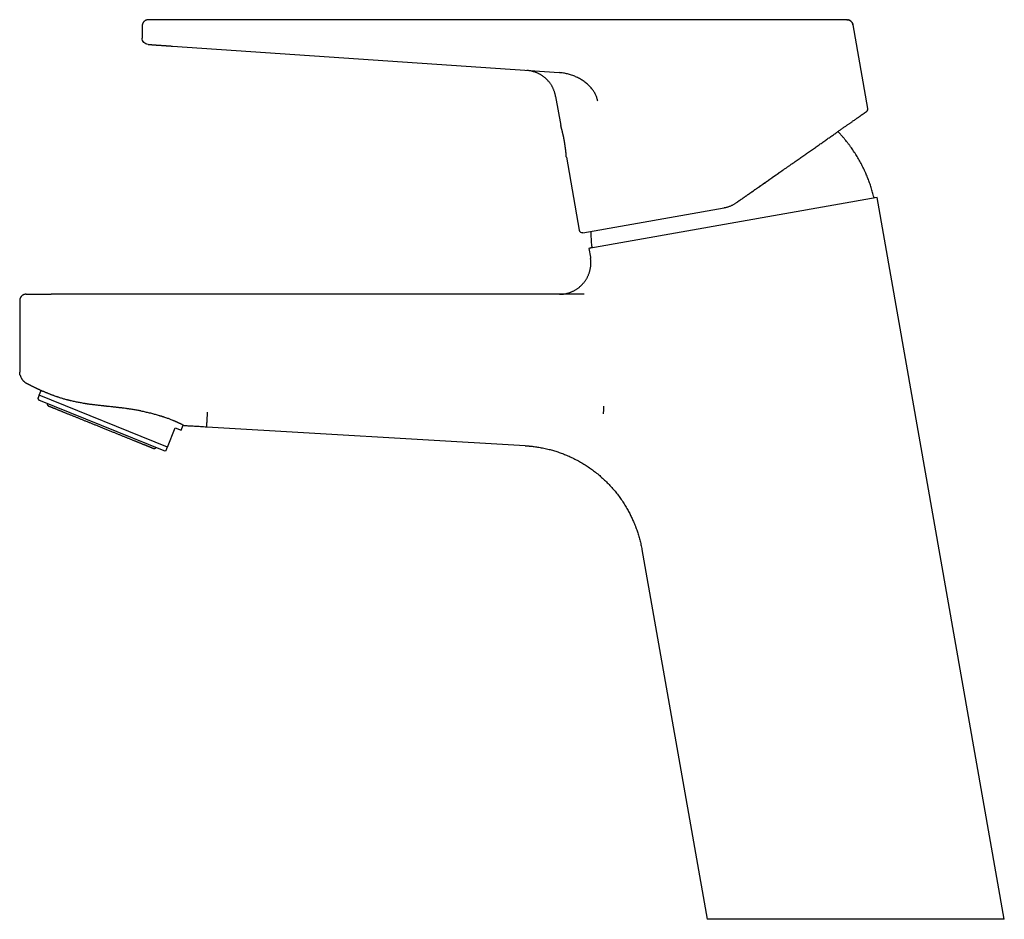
# Model space of a CAD drawing. Header units: millimetres. Extents: x 8 to 563, y 12 to 442.
# Tile 1 of 32: x 28 to 184, y 299 to 442. Entities that reach past the tile are written whole.
import ezdxf

# ---------------------------------------------------------------- set-up
doc = ezdxf.new("R2010")
doc.units = ezdxf.units.MM

msp = doc.modelspace()

# ---------------------------------------------------------------- linework, layer by layer
at = {"color": 7, "linetype": 'Continuous', "lineweight": 30}
for p, q in [((51.65, 441.76), (47.96, 441.76)), ((51.86, 441.76), (51.68, 441.76)), ((111.67, 441.76), (51.86, 441.76)), ((158.9, 441.76), (130.01, 441.76)), ((46.96, 440.76), (46.96, 438.83)), ((159.89, 440.94), (159.88, 440.94)), ((162.23, 427.67), (159.89, 440.94)), ((51.8, 437.57), (113.19, 433.36)), ((112.64, 429.59), (113.46, 424.94)), ((162.04, 427.19), (162.02, 427.17)), ((162.02, 427.17), (162.02, 427.17)), ((162.02, 427.17), (162.02, 427.17)), ((162.23, 427.67), (162.22, 427.67)), ((114.35, 419.92), (116.39, 408.35)), ((163.71, 413.51), (117.92, 405.44)), ((163.71, 413.51), (163.22, 413.47)), ((183.92, 298.91), (163.71, 413.51)), ((116.97, 407.94), (139.39, 411.9)), ((118.39, 405.57), (117.92, 405.44)), ((117.92, 405.44), (118.16, 404.03)), ((118.16, 404.03), (118.17, 404.03)), ((118.17, 403.98), (118.19, 403.84)), ((117.18, 398.16), (32.51, 398.16)), ((27.51, 397.16), (27.51, 385.82)), ((30.59, 382.13), (30.9, 382.9)), ((50.98, 373.89), (30.59, 382.13)), ((30.37, 381.6), (30.55, 381.37)), ((50.48, 373.32), (30.55, 381.37)), ((53.14, 376.56), (53.48, 377.4)), ((107.82, 374.12), (57.22, 377.07)), ((50.98, 373.89), (52.21, 376.93)), ((52.21, 376.93), (53.14, 376.56)), ((50.48, 373.32), (50.77, 373.36)), ((126.35, 357.62), (136.7, 298.91))]:
    msp.add_line(p, q, dxfattribs=at)
for centre, start, end in [((161.73, 427.58), 329.4854, 9.9914), ((116.88, 408.44), 190, 280)]:
    msp.add_arc(centre, 0.5, start, end, dxfattribs=at)
for points in [[(47.96, 441.76), (47.93, 441.76), (47.88, 441.76), (47.8, 441.75), (47.72, 441.74), (47.65, 441.71), (47.58, 441.69), (47.5, 441.65), (47.44, 441.62), (47.37, 441.57), (47.31, 441.52), (47.25, 441.47), (47.2, 441.41), (47.15, 441.35), (47.11, 441.29), (47.07, 441.22), (47.03, 441.15), (47.01, 441.07), (46.99, 441), (46.97, 440.92), (46.96, 440.84), (46.96, 440.79), (46.96, 440.76)], [(47.89, 437.83), (47.77, 437.86), (47.52, 437.9), (47.21, 438.13), (47, 438.45), (46.97, 438.71), (46.96, 438.83)], [(28.51, 398.16), (28.48, 398.16), (28.43, 398.16), (28.35, 398.15), (28.27, 398.14), (28.2, 398.12), (28.12, 398.09), (28.05, 398.06), (27.98, 398.02), (27.92, 397.97), (27.86, 397.92), (27.8, 397.87), (27.75, 397.81), (27.7, 397.75), (27.65, 397.69), (27.62, 397.62), (27.58, 397.55), (27.56, 397.47), (27.53, 397.4), (27.52, 397.32), (27.51, 397.24), (27.51, 397.19), (27.51, 397.16)]]:
    msp.add_open_spline(points, degree=3, dxfattribs=at)
for points, knots in [([(122.62, 441.76), (122.5, 441.76), (122.27, 441.76), (121.92, 441.76), (121.57, 441.76), (121.21, 441.76), (120.85, 441.76), (120.49, 441.76), (120.13, 441.76), (119.76, 441.76), (119.39, 441.76), (119.02, 441.76), (118.64, 441.76), (118.25, 441.76), (117.87, 441.76), (117.48, 441.76), (117.09, 441.76), (116.7, 441.76), (116.3, 441.76), (115.91, 441.76), (115.51, 441.76), (115.11, 441.76), (114.71, 441.76), (114.3, 441.76), (113.91, 441.76), (113.53, 441.76), (113.16, 441.76), (112.79, 441.76), (112.41, 441.76), (112.04, 441.76), (111.79, 441.76), (111.67, 441.76)], [0, 0, 0, 0, 0.035126, 0.070253, 0.105378, 0.140504, 0.175629, 0.210127, 0.244625, 0.279122, 0.313619, 0.34882, 0.384021, 0.419221, 0.454422, 0.489622, 0.524822, 0.560021, 0.59522, 0.63042, 0.665618, 0.700817, 0.736015, 0.771213, 0.806411, 0.838675, 0.87094, 0.903204, 0.935468, 0.967735, 1, 1, 1, 1]), ([(130.01, 441.76), (129.99, 441.76), (129.88, 441.76), (129.69, 441.76), (129.45, 441.76), (129.21, 441.76), (128.99, 441.76), (128.76, 441.76), (128.55, 441.76), (128.34, 441.76), (128.14, 441.76), (127.96, 441.76), (127.8, 441.76), (127.65, 441.76), (127.5, 441.76), (127.35, 441.76), (127.19, 441.76), (127.03, 441.76), (126.86, 441.76), (126.69, 441.76), (126.51, 441.76), (126.33, 441.76), (126.13, 441.76), (125.93, 441.76), (125.7, 441.76), (125.48, 441.76), (125.24, 441.76), (125.02, 441.76), (124.8, 441.76), (124.59, 441.76), (124.38, 441.76), (124.16, 441.76), (123.94, 441.76), (123.72, 441.76), (123.5, 441.76), (123.28, 441.76), (123.06, 441.76), (122.83, 441.76), (122.68, 441.76), (122.61, 441.76)], [0, 0, 0, 0, 0.00962, 0.041662, 0.072354, 0.102275, 0.131423, 0.1598, 0.187403, 0.214234, 0.240292, 0.265576, 0.2849, 0.303995, 0.323956, 0.344909, 0.365189, 0.386319, 0.4083, 0.431132, 0.454815, 0.479348, 0.504732, 0.533637, 0.563571, 0.594534, 0.626526, 0.659548, 0.687852, 0.716871, 0.746605, 0.777053, 0.808216, 0.840094, 0.870804, 0.90215, 0.934132, 0.966748, 1, 1, 1, 1]), ([(130.01, 441.76), (129.99, 441.76), (129.88, 441.76), (129.69, 441.76), (129.45, 441.76), (129.21, 441.76), (128.99, 441.76), (128.76, 441.76), (128.55, 441.76), (128.34, 441.76), (128.14, 441.76), (128.01, 441.76), (127.95, 441.76)], [0, 0, 0, 0, 0.036225, 0.156875, 0.272442, 0.385105, 0.494861, 0.601709, 0.705648, 0.806677, 0.904795, 1, 1, 1, 1]), ([(158.9, 441.76), (158.93, 441.76), (158.99, 441.76), (159.04, 441.75), (159.07, 441.75)], [0, 0, 0, 0, 0.526811, 1, 1, 1, 1]), ([(159.88, 440.94), (159.88, 440.96), (159.87, 441.01), (159.85, 441.08), (159.82, 441.14), (159.8, 441.2), (159.77, 441.26), (159.73, 441.32), (159.69, 441.37), (159.66, 441.41), (159.62, 441.46), (159.58, 441.5), (159.53, 441.54), (159.49, 441.57), (159.44, 441.61), (159.38, 441.64), (159.33, 441.67), (159.28, 441.69), (159.24, 441.7), (159.21, 441.71), (159.18, 441.72), (159.16, 441.73), (159.15, 441.73), (159.14, 441.73), (159.12, 441.74), (159.1, 441.74), (159.09, 441.74), (159.07, 441.75), (159.06, 441.75), (159.05, 441.75), (159.04, 441.75), (159.02, 441.75), (159.01, 441.76), (159.01, 441.76), (159, 441.76)], [0, 0, 0, 0, 0.048561, 0.094593, 0.138097, 0.179073, 0.217523, 0.262028, 0.302587, 0.339198, 0.371862, 0.409699, 0.446669, 0.484557, 0.523361, 0.56308, 0.603716, 0.633788, 0.660249, 0.682877, 0.701672, 0.712072, 0.720769, 0.728393, 0.740394, 0.754428, 0.771447, 0.79199, 0.816359, 0.844732, 0.877221, 0.913898, 0.954813, 1, 1, 1, 1]), ([(159.14, 441.73), (159.14, 441.73), (159.18, 441.72), (159.25, 441.7), (159.33, 441.67), (159.4, 441.63), (159.48, 441.58), (159.54, 441.53), (159.61, 441.47), (159.67, 441.41), (159.72, 441.34), (159.77, 441.26), (159.81, 441.19), (159.84, 441.11), (159.87, 441.02), (159.88, 440.96), (159.89, 440.94)], [0, 0, 0, 0, 0.02264, 0.098143, 0.173648, 0.247807, 0.321969, 0.396132, 0.470296, 0.54597, 0.621642, 0.697312, 0.77298, 0.84865, 0.924323, 1, 1, 1, 1]), ([(47.89, 437.83), (47.89, 437.83), (47.89, 437.83), (47.91, 437.83), (47.93, 437.83), (47.95, 437.83), (47.99, 437.83), (48.04, 437.82), (48.09, 437.82), (48.14, 437.82), (48.21, 437.81), (48.28, 437.81), (48.35, 437.8), (48.44, 437.8), (48.53, 437.79), (48.62, 437.78), (48.72, 437.78), (48.83, 437.77), (48.94, 437.76), (49.06, 437.75), (49.18, 437.74), (49.3, 437.74), (49.44, 437.73), (49.57, 437.72), (49.71, 437.71), (49.86, 437.7), (50.01, 437.69), (50.16, 437.68), (50.31, 437.67), (50.46, 437.66), (50.62, 437.65), (50.79, 437.63), (50.95, 437.62), (51.12, 437.61), (51.29, 437.6), (51.46, 437.59), (51.63, 437.58), (51.74, 437.57), (51.8, 437.57)], [0, 0, 0, 0, 0.0293722, 0.0587246, 0.0880592, 0.1173784, 0.1466846, 0.1759804, 0.2035949, 0.231204, 0.2588093, 0.286412, 0.3140132, 0.3416136, 0.3692135, 0.3968131, 0.4244124, 0.4520108, 0.4791154, 0.5062181, 0.5333184, 0.5604157, 0.5880019, 0.6155838, 0.6431611, 0.6707336, 0.6983014, 0.7253728, 0.7524408, 0.7795061, 0.8065701, 0.8341865, 0.8618049, 0.8894272, 0.9170557, 0.9446926, 0.9723401, 1, 1, 1, 1]), ([(112.64, 429.59), (112.63, 429.65), (112.61, 429.78), (112.56, 429.97), (112.51, 430.16), (112.45, 430.34), (112.38, 430.52), (112.31, 430.7), (112.23, 430.87), (112.15, 431.03), (112.07, 431.19), (111.97, 431.35), (111.87, 431.51), (111.77, 431.66), (111.66, 431.8), (111.54, 431.95), (111.42, 432.08), (111.3, 432.22), (111.17, 432.34), (111.03, 432.46), (110.9, 432.58), (110.76, 432.69), (110.61, 432.8), (110.46, 432.91), (110.3, 433), (110.14, 433.09), (109.98, 433.18), (109.82, 433.26), (109.66, 433.33), (109.49, 433.4), (109.32, 433.46), (109.14, 433.51), (108.97, 433.56), (108.79, 433.61), (108.61, 433.64), (108.43, 433.67), (108.24, 433.69), (108.12, 433.7), (108.06, 433.71)], [0, 0, 0, 0, 0.0292665, 0.0585344, 0.0878031, 0.1170723, 0.1463416, 0.1756109, 0.2032079, 0.2308048, 0.2584017, 0.2859986, 0.3135956, 0.3411927, 0.3687898, 0.3963871, 0.4239845, 0.4515819, 0.4786867, 0.5057915, 0.5328962, 0.560001, 0.5875984, 0.6151957, 0.6427929, 0.6703901, 0.6979871, 0.7250913, 0.7521955, 0.7792996, 0.8064038, 0.8340611, 0.8617185, 0.8893757, 0.9170328, 0.9446895, 0.9723454, 1, 1, 1, 1]), ([(119.33, 428.81), (119.29, 428.98), (119.22, 429.31), (119.03, 429.79), (118.79, 430.24), (118.47, 430.71), (118.06, 431.18), (117.57, 431.65), (117.02, 432.06), (116.44, 432.41), (115.83, 432.72), (115.19, 432.96), (114.54, 433.15), (113.87, 433.29), (113.42, 433.34), (113.19, 433.36)], [0, 0, 0, 0, 0.062608, 0.125002, 0.187378, 0.249812, 0.333139, 0.416544, 0.499969, 0.583373, 0.666742, 0.750077, 0.833389, 0.916689, 1, 1, 1, 1]), ([(161.39, 426.73), (161.4, 426.73), (161.42, 426.75), (161.46, 426.78), (161.52, 426.82), (161.57, 426.86), (161.62, 426.89), (161.67, 426.93), (161.71, 426.96), (161.75, 426.99), (161.8, 427.02), (161.83, 427.04), (161.87, 427.07), (161.9, 427.09), (161.93, 427.11), (161.96, 427.13), (161.98, 427.14), (162, 427.16), (162.01, 427.17), (162.02, 427.17), (162.02, 427.17)], [0, 0, 0, 0, 0.016441, 0.067059, 0.119045, 0.172399, 0.223957, 0.276731, 0.33072, 0.385926, 0.442347, 0.499985, 0.558838, 0.618908, 0.680193, 0.742694, 0.805262, 0.869003, 0.933916, 1, 1, 1, 1]), ([(162.03, 427.18), (162.04, 427.19), (162.05, 427.2), (162.07, 427.21), (162.08, 427.23), (162.1, 427.24), (162.11, 427.25), (162.12, 427.27), (162.14, 427.29), (162.16, 427.33), (162.18, 427.36), (162.19, 427.39), (162.2, 427.41), (162.21, 427.44), (162.22, 427.47), (162.23, 427.51), (162.23, 427.54), (162.23, 427.58), (162.23, 427.62), (162.23, 427.65), (162.23, 427.67)], [0, 0, 0, 0, 0.050869, 0.092417, 0.124681, 0.153949, 0.184865, 0.217428, 0.287484, 0.359749, 0.42968, 0.480603, 0.530212, 0.582478, 0.645357, 0.703465, 0.768507, 0.840482, 0.919391, 1, 1, 1, 1]), ([(162.03, 427.18), (162.03, 427.18), (162.03, 427.18), (162.03, 427.18), (162.04, 427.18)], [0, 0, 0, 0, 0.499892, 1, 1, 1, 1]), ([(141.39, 412.73), (141.52, 412.82), (141.77, 413), (142.16, 413.26), (142.54, 413.53), (142.93, 413.8), (143.31, 414.07), (143.69, 414.34), (144.07, 414.61), (144.46, 414.88), (144.85, 415.15), (145.25, 415.43), (145.64, 415.7), (146.04, 415.98), (146.43, 416.25), (146.82, 416.53), (147.21, 416.8), (147.59, 417.07), (147.98, 417.34), (148.36, 417.61), (148.74, 417.87), (149.11, 418.13), (149.47, 418.38), (149.82, 418.63), (150.17, 418.87), (150.51, 419.11), (150.84, 419.35), (151.16, 419.57), (151.47, 419.78), (151.77, 420), (152.07, 420.21), (152.37, 420.42), (152.67, 420.62), (152.97, 420.84), (153.28, 421.05), (153.59, 421.27), (153.9, 421.49), (154.21, 421.7), (154.51, 421.92), (154.81, 422.13), (155.11, 422.33), (155.4, 422.53), (155.68, 422.73), (155.96, 422.93), (156.23, 423.12), (156.5, 423.31), (156.76, 423.49), (157.01, 423.66), (157.25, 423.83), (157.48, 423.99), (157.7, 424.15), (157.92, 424.3), (158.13, 424.45), (158.34, 424.6), (158.54, 424.74), (158.73, 424.87), (158.91, 424.99), (159.08, 425.11), (159.25, 425.23), (159.42, 425.35), (159.58, 425.46), (159.73, 425.57), (159.88, 425.68), (160.03, 425.78), (160.17, 425.88), (160.31, 425.97), (160.44, 426.07), (160.56, 426.15), (160.68, 426.23), (160.79, 426.31), (160.89, 426.38), (161, 426.46), (161.1, 426.53), (161.2, 426.6), (161.29, 426.66), (161.35, 426.7), (161.38, 426.73), (161.39, 426.73)], [0, 0, 0, 0, 0.014504, 0.029008, 0.043512, 0.058015, 0.072519, 0.087023, 0.101526, 0.116029, 0.131222, 0.146415, 0.161608, 0.1768, 0.191992, 0.207183, 0.222374, 0.237564, 0.252754, 0.267944, 0.283133, 0.298322, 0.312643, 0.326964, 0.341285, 0.355606, 0.369926, 0.382945, 0.395963, 0.408981, 0.421999, 0.435017, 0.448034, 0.461051, 0.475369, 0.489686, 0.504003, 0.518319, 0.532635, 0.54695, 0.561264, 0.575578, 0.589891, 0.604203, 0.61826, 0.632315, 0.646371, 0.660425, 0.673434, 0.686443, 0.699451, 0.712459, 0.725466, 0.738473, 0.75148, 0.763402, 0.775324, 0.787245, 0.799166, 0.811087, 0.823007, 0.834927, 0.846847, 0.858766, 0.870685, 0.882604, 0.894522, 0.90576, 0.916997, 0.928233, 0.93947, 0.950706, 0.962623, 0.97454, 0.986457, 0.998373, 1, 1, 1, 1]), ([(114.35, 419.92), (114.35, 419.92), (114.35, 419.92), (114.35, 419.93), (114.35, 419.94), (114.35, 419.96), (114.34, 419.98), (114.34, 420), (114.34, 420.03), (114.34, 420.06), (114.33, 420.1), (114.33, 420.14), (114.33, 420.19), (114.32, 420.24), (114.32, 420.29), (114.31, 420.35), (114.31, 420.41), (114.3, 420.47), (114.3, 420.54), (114.29, 420.61), (114.28, 420.69), (114.27, 420.77), (114.27, 420.85), (114.26, 420.93), (114.25, 421.02), (114.24, 421.11), (114.23, 421.2), (114.21, 421.29), (114.2, 421.39), (114.19, 421.49), (114.17, 421.59), (114.16, 421.69), (114.15, 421.79), (114.13, 421.9), (114.11, 422), (114.1, 422.1), (114.08, 422.21), (114.06, 422.31), (114.04, 422.42), (114.03, 422.53), (114.01, 422.63), (113.99, 422.74), (113.97, 422.84), (113.95, 422.94), (113.93, 423.04), (113.91, 423.15), (113.88, 423.25), (113.86, 423.35), (113.84, 423.44), (113.82, 423.54), (113.8, 423.63), (113.78, 423.72), (113.76, 423.81), (113.74, 423.9), (113.72, 423.98), (113.7, 424.06), (113.68, 424.14), (113.66, 424.22), (113.64, 424.29), (113.62, 424.36), (113.61, 424.42), (113.59, 424.49), (113.57, 424.54), (113.56, 424.6), (113.54, 424.65), (113.53, 424.7), (113.52, 424.74), (113.51, 424.78), (113.5, 424.82), (113.49, 424.85), (113.48, 424.87), (113.48, 424.9), (113.47, 424.92), (113.47, 424.93), (113.46, 424.94), (113.46, 424.94), (113.46, 424.94)], [0, 0, 0, 0, 0.013135, 0.026271, 0.039497, 0.052724, 0.06624, 0.079756, 0.093371, 0.106986, 0.120121, 0.133256, 0.146482, 0.159708, 0.17322, 0.186732, 0.200342, 0.213953, 0.227133, 0.240313, 0.253585, 0.266856, 0.280414, 0.293973, 0.307631, 0.321289, 0.334498, 0.347707, 0.361008, 0.374309, 0.387901, 0.401493, 0.415187, 0.42888, 0.442039, 0.455199, 0.46845, 0.481701, 0.495243, 0.508784, 0.522427, 0.536069, 0.549178, 0.562286, 0.575486, 0.588685, 0.602171, 0.615657, 0.629241, 0.642825, 0.655961, 0.669097, 0.682324, 0.69555, 0.709062, 0.722574, 0.736184, 0.749794, 0.762992, 0.776191, 0.789481, 0.802771, 0.81635, 0.829929, 0.843608, 0.857287, 0.870486, 0.883685, 0.896976, 0.910267, 0.92385, 0.937433, 0.951117, 0.964801, 0.982373, 1, 1, 1, 1]), ([(163.22, 413.47), (163.2, 413.57), (163.14, 413.79), (163.05, 414.15), (162.94, 414.53), (162.83, 414.91), (162.71, 415.29), (162.59, 415.66), (162.46, 416.02), (162.33, 416.38), (162.19, 416.73), (162.04, 417.07), (161.89, 417.43), (161.72, 417.8), (161.54, 418.18), (161.36, 418.55), (161.16, 418.93), (160.96, 419.29), (160.76, 419.66), (160.54, 420.02), (160.32, 420.38), (160.09, 420.73), (159.86, 421.08), (159.62, 421.42), (159.38, 421.76), (159.12, 422.1), (158.86, 422.43), (158.6, 422.75), (158.33, 423.08), (158.04, 423.4), (157.76, 423.71), (157.57, 423.91), (157.49, 424)], [0, 0, 0, 0, 0.02456, 0.057413, 0.090266, 0.123119, 0.155973, 0.188826, 0.219801, 0.250777, 0.281751, 0.312726, 0.3437, 0.378269, 0.412837, 0.447405, 0.481972, 0.51654, 0.551107, 0.585674, 0.620242, 0.654809, 0.689377, 0.723946, 0.758514, 0.793083, 0.827653, 0.862223, 0.896794, 0.933011, 0.969228, 1, 1, 1, 1]), ([(141.39, 412.73), (141.46, 412.78), (141.6, 412.88), (141.81, 413.03), (142.03, 413.18), (142.25, 413.33), (142.48, 413.49), (142.71, 413.65), (142.94, 413.82), (143.18, 413.98), (143.42, 414.15), (143.67, 414.33), (143.92, 414.5), (144.18, 414.68), (144.44, 414.87), (144.71, 415.05), (144.98, 415.24), (145.26, 415.44), (145.53, 415.63), (145.82, 415.83), (146.1, 416.03), (146.39, 416.23), (146.69, 416.44), (146.98, 416.64), (147.27, 416.85), (147.56, 417.05), (147.84, 417.24), (148.12, 417.44), (148.41, 417.64), (148.67, 417.82), (148.83, 417.94), (148.9, 417.99)], [0, 0, 0, 0, 0.027138, 0.054889, 0.083255, 0.112233, 0.141825, 0.171486, 0.201737, 0.232579, 0.264013, 0.296696, 0.329994, 0.363906, 0.398433, 0.433572, 0.469325, 0.505691, 0.542669, 0.580259, 0.618461, 0.657274, 0.696697, 0.73673, 0.777373, 0.815164, 0.853467, 0.89228, 0.931604, 0.971438, 1, 1, 1, 1]), ([(139.39, 411.9), (139.45, 411.91), (139.59, 411.93), (139.79, 411.98), (139.98, 412.04), (140.17, 412.1), (140.37, 412.17), (140.55, 412.25), (140.73, 412.33), (140.9, 412.42), (141.07, 412.52), (141.23, 412.62), (141.33, 412.69), (141.39, 412.73)], [0, 0, 0, 0, 0.093275, 0.186554, 0.279841, 0.373139, 0.466451, 0.559778, 0.647787, 0.735812, 0.823854, 0.911916, 1, 1, 1, 1]), ([(118.23, 408.17), (118.23, 408.14), (118.23, 407.97), (118.24, 407.66), (118.25, 407.22), (118.28, 406.78), (118.31, 406.34), (118.35, 405.94), (118.38, 405.68), (118.39, 405.57)], [0, 0, 0, 0, 0.027775, 0.196242, 0.36471, 0.533178, 0.701646, 0.870112, 1, 1, 1, 1]), ([(113.26, 398.16), (113.31, 398.16), (113.43, 398.17), (113.6, 398.18), (113.78, 398.19), (113.96, 398.21), (114.13, 398.24), (114.3, 398.27), (114.47, 398.31), (114.63, 398.36), (114.81, 398.41), (114.99, 398.47), (115.17, 398.55), (115.35, 398.63), (115.53, 398.72), (115.71, 398.81), (115.88, 398.91), (116.04, 399.02), (116.2, 399.13), (116.36, 399.25), (116.51, 399.38), (116.65, 399.51), (116.79, 399.64), (116.92, 399.78), (117.04, 399.92), (117.16, 400.06), (117.27, 400.2), (117.38, 400.36), (117.48, 400.52), (117.59, 400.69), (117.68, 400.86), (117.77, 401.03), (117.85, 401.21), (117.92, 401.39), (117.98, 401.57), (118.04, 401.75), (118.09, 401.93), (118.13, 402.12), (118.17, 402.3), (118.2, 402.49), (118.22, 402.68), (118.23, 402.87), (118.24, 403.06), (118.24, 403.26), (118.23, 403.45), (118.22, 403.64), (118.2, 403.77), (118.19, 403.84)], [0, 0, 0, 0, 0.01931, 0.040568, 0.06165, 0.082571, 0.103344, 0.123614, 0.143763, 0.163804, 0.183745, 0.207368, 0.230878, 0.254289, 0.277612, 0.30086, 0.324042, 0.347168, 0.370247, 0.393287, 0.416296, 0.439279, 0.462243, 0.483885, 0.50552, 0.527154, 0.548791, 0.570438, 0.593411, 0.616406, 0.639429, 0.662488, 0.68559, 0.708743, 0.730629, 0.752577, 0.774596, 0.796696, 0.818888, 0.841182, 0.863593, 0.886132, 0.908814, 0.931655, 0.954259, 0.977048, 1, 1, 1, 1]), ([(28.51, 398.16), (28.51, 398.16), (28.51, 398.16), (28.52, 398.16), (28.54, 398.16), (28.57, 398.16), (28.61, 398.16), (28.66, 398.16), (28.71, 398.16), (28.77, 398.16), (28.83, 398.16), (28.9, 398.16), (28.98, 398.16), (29.07, 398.16), (29.16, 398.16), (29.26, 398.16), (29.36, 398.16), (29.47, 398.16), (29.58, 398.16), (29.7, 398.16), (29.83, 398.16), (29.96, 398.16), (30.09, 398.16), (30.23, 398.16), (30.38, 398.16), (30.53, 398.16), (30.68, 398.16), (30.83, 398.16), (30.99, 398.16), (31.15, 398.16), (31.31, 398.16), (31.48, 398.16), (31.64, 398.16), (31.82, 398.16), (31.99, 398.16), (32.16, 398.16), (32.33, 398.16), (32.45, 398.16), (32.51, 398.16)], [0, 0, 0, 0, 0.02928, 0.05856, 0.087837, 0.117112, 0.146385, 0.175655, 0.203251, 0.230846, 0.258441, 0.286034, 0.313628, 0.341222, 0.368816, 0.39641, 0.424005, 0.4516, 0.478703, 0.505805, 0.532908, 0.560011, 0.587605, 0.6152, 0.642794, 0.670387, 0.69798, 0.72508, 0.75218, 0.77928, 0.806381, 0.834036, 0.861693, 0.889351, 0.917011, 0.944673, 0.972336, 1, 1, 1, 1]), ([(27.57, 385.34), (27.56, 385.35), (27.55, 385.4), (27.53, 385.49), (27.52, 385.6), (27.51, 385.71), (27.51, 385.78), (27.51, 385.82)], [0, 0, 0, 0, 0.086655, 0.314991, 0.543328, 0.771664, 1, 1, 1, 1]), ([(27.57, 385.34), (27.57, 385.33), (27.58, 385.28), (27.61, 385.2), (27.65, 385.09), (27.69, 384.97), (27.75, 384.87), (27.81, 384.76), (27.87, 384.66), (27.95, 384.57), (28.03, 384.47), (28.11, 384.39), (28.2, 384.31), (28.29, 384.23), (28.39, 384.16), (28.5, 384.09), (28.57, 384.05), (28.61, 384.03)], [0, 0, 0, 0, 0.015472, 0.085742, 0.155779, 0.225649, 0.295409, 0.365118, 0.434831, 0.504598, 0.574481, 0.644553, 0.714879, 0.785494, 0.856478, 0.927948, 1, 1, 1, 1]), ([(28.61, 384.03), (28.61, 384.03), (28.61, 384.03), (28.62, 384.03), (28.62, 384.03), (28.63, 384.02), (28.63, 384.02), (28.64, 384.02), (28.64, 384.02), (28.65, 384.01), (28.65, 384.01), (28.66, 384.01), (28.66, 384.01), (28.66, 384), (28.67, 384), (28.67, 384), (28.68, 384), (28.68, 384), (28.68, 384), (28.68, 383.99), (28.68, 383.99), (28.69, 383.99), (28.69, 383.99), (28.69, 383.99), (28.69, 383.99), (28.69, 383.99), (28.7, 383.98), (28.72, 383.98), (28.74, 383.97), (28.78, 383.94), (28.84, 383.91), (28.91, 383.87), (28.99, 383.84), (29.06, 383.8), (29.13, 383.76), (29.21, 383.72), (29.3, 383.67), (29.41, 383.62), (29.52, 383.57), (29.64, 383.51), (29.76, 383.44), (29.9, 383.38), (30.02, 383.32), (30.13, 383.27), (30.23, 383.22), (30.32, 383.17), (30.42, 383.13), (30.5, 383.09), (30.58, 383.05), (30.65, 383.02), (30.71, 382.99), (30.77, 382.96), (30.83, 382.94), (30.88, 382.91), (30.92, 382.89), (30.96, 382.88), (30.99, 382.86), (31.02, 382.85), (31.04, 382.84), (31.06, 382.83), (31.08, 382.82), (31.11, 382.81), (31.14, 382.8), (31.17, 382.78), (31.21, 382.76), (31.23, 382.75), (31.25, 382.75)], [0, 0, 0, 0, 0.028562, 0.055486, 0.080771, 0.104418, 0.126427, 0.146798, 0.165531, 0.182627, 0.198087, 0.21191, 0.224098, 0.234651, 0.243573, 0.250865, 0.256535, 0.25973, 0.262034, 0.262862, 0.263488, 0.263733, 0.263941, 0.264123, 0.264295, 0.266531, 0.26831, 0.271528, 0.277406, 0.288321, 0.309147, 0.329189, 0.350612, 0.371053, 0.392776, 0.415782, 0.44007, 0.470658, 0.503063, 0.537287, 0.573329, 0.611189, 0.650869, 0.678556, 0.706977, 0.734386, 0.760101, 0.784121, 0.806063, 0.826371, 0.845044, 0.862083, 0.877785, 0.891785, 0.904085, 0.914683, 0.923582, 0.930866, 0.937435, 0.94272, 0.949156, 0.956997, 0.966243, 0.976894, 0.988518, 1, 1, 1, 1]), ([(30.59, 382.13), (30.58, 382.11), (30.55, 382.05), (30.52, 381.98), (30.5, 381.91), (30.47, 381.84), (30.45, 381.79), (30.43, 381.74), (30.41, 381.7), (30.4, 381.66), (30.38, 381.63), (30.38, 381.62), (30.37, 381.6), (30.37, 381.6), (30.37, 381.6), (30.37, 381.6)], [0, 0, 0, 0, 0.083028, 0.166077, 0.24911, 0.332142, 0.41528, 0.498417, 0.581652, 0.664886, 0.748255, 0.831625, 0.888465, 0.945309, 1, 1, 1, 1]), ([(46.75, 379.64), (46.66, 379.66), (46.46, 379.7), (46.16, 379.75), (45.86, 379.8), (45.54, 379.86), (45.24, 379.9), (44.97, 379.94), (44.72, 379.98), (44.44, 380.02), (44.23, 380.04), (44.09, 380.06), (44.05, 380.07), (44.01, 380.07), (43.97, 380.08), (43.93, 380.08), (43.89, 380.09), (43.8, 380.1), (43.65, 380.12), (43.43, 380.14), (43.2, 380.17), (42.99, 380.19), (42.8, 380.21), (42.64, 380.23), (42.47, 380.25), (42.31, 380.26), (42.08, 380.29), (41.77, 380.32), (41.49, 380.35), (41.31, 380.37), (41.23, 380.38), (41.14, 380.39), (41.06, 380.4), (40.97, 380.41), (40.89, 380.42), (40.73, 380.43), (40.49, 380.46), (40.18, 380.49), (39.87, 380.53), (39.58, 380.56), (39.29, 380.6), (39.02, 380.63), (38.77, 380.67), (38.54, 380.7), (38.36, 380.73), (38.24, 380.74), (38.18, 380.75), (38.12, 380.76), (38.05, 380.77), (37.99, 380.78), (37.92, 380.79), (37.86, 380.8), (37.71, 380.83), (37.47, 380.87), (37.15, 380.93), (36.83, 380.99), (36.52, 381.05), (36.2, 381.12), (35.88, 381.19), (35.64, 381.24), (35.47, 381.28), (35.39, 381.3), (35.31, 381.33), (35.23, 381.35), (35.15, 381.37), (35.01, 381.4), (34.8, 381.46), (34.54, 381.53), (34.29, 381.61), (34.03, 381.69), (33.8, 381.76), (33.59, 381.83), (33.41, 381.89), (33.2, 381.96), (33.06, 382.01), (32.96, 382.05), (32.94, 382.06), (32.91, 382.07), (32.88, 382.08), (32.86, 382.09), (32.83, 382.1), (32.76, 382.12), (32.65, 382.16), (32.5, 382.22), (32.35, 382.28), (32.19, 382.34), (32.03, 382.41), (31.88, 382.47), (31.73, 382.53), (31.59, 382.59), (31.47, 382.65), (31.37, 382.69), (31.3, 382.72), (31.26, 382.74), (31.25, 382.75)], [0, 0, 0, 0, 0.017475, 0.035283, 0.053424, 0.071902, 0.090718, 0.104731, 0.118928, 0.133308, 0.152572, 0.154754, 0.15694, 0.159131, 0.161325, 0.163524, 0.165727, 0.167933, 0.179241, 0.191257, 0.203982, 0.217417, 0.226224, 0.235312, 0.244681, 0.254018, 0.262347, 0.283171, 0.303998, 0.308674, 0.31335, 0.318027, 0.322703, 0.327379, 0.332056, 0.336733, 0.354319, 0.371538, 0.388391, 0.404879, 0.421002, 0.43676, 0.450326, 0.463611, 0.476615, 0.480393, 0.484147, 0.487876, 0.491582, 0.495262, 0.498919, 0.502551, 0.506159, 0.525404, 0.544572, 0.563668, 0.582692, 0.601649, 0.622426, 0.643128, 0.648538, 0.653943, 0.659343, 0.664739, 0.67013, 0.675516, 0.693138, 0.711088, 0.729368, 0.747979, 0.766924, 0.781031, 0.795318, 0.809787, 0.829166, 0.831361, 0.83356, 0.835763, 0.83797, 0.840181, 0.842397, 0.844616, 0.85752, 0.871012, 0.885092, 0.899761, 0.915019, 0.930865, 0.945297, 0.960186, 0.975531, 0.985909, 0.996486, 1, 1, 1, 1]), ([(31.86, 380.84), (31.86, 380.83), (31.85, 380.81), (31.85, 380.78), (31.86, 380.75), (31.86, 380.72), (31.87, 380.69), (31.87, 380.67), (31.88, 380.64), (31.89, 380.62), (31.91, 380.59), (31.93, 380.56), (31.95, 380.53), (31.98, 380.5), (32, 380.48), (32.01, 380.47), (32.03, 380.46), (32.05, 380.45), (32.07, 380.43), (32.09, 380.42), (32.1, 380.42)], [0, 0, 0, 0, 0.044518, 0.111739, 0.173115, 0.22866, 0.287641, 0.338289, 0.384342, 0.431335, 0.479329, 0.56155, 0.646434, 0.726077, 0.762393, 0.796352, 0.828981, 0.872136, 0.929164, 1, 1, 1, 1]), ([(32.1, 380.42), (32.11, 380.42), (32.11, 380.42), (32.12, 380.41), (32.14, 380.4), (32.17, 380.39), (32.21, 380.38), (32.25, 380.36), (32.3, 380.34), (32.36, 380.32), (32.42, 380.29), (32.49, 380.26), (32.57, 380.23), (32.65, 380.2), (32.74, 380.16), (32.84, 380.12), (32.95, 380.08), (33.07, 380.03), (33.19, 379.98), (33.33, 379.92), (33.47, 379.87), (33.61, 379.81), (33.75, 379.75), (33.9, 379.69), (34.05, 379.63), (34.21, 379.57), (34.37, 379.5), (34.54, 379.43), (34.72, 379.36), (34.91, 379.28), (35.11, 379.2), (35.32, 379.12), (35.52, 379.04), (35.74, 378.95), (35.95, 378.87), (36.16, 378.78), (36.37, 378.7), (36.58, 378.61), (36.79, 378.53), (37.01, 378.44), (37.22, 378.35), (37.44, 378.26), (37.65, 378.18), (37.87, 378.09), (38.09, 378), (38.31, 377.91), (38.53, 377.82), (38.75, 377.73), (38.98, 377.64), (39.21, 377.55), (39.45, 377.45), (39.69, 377.36), (39.92, 377.26), (40.16, 377.16), (40.32, 377.1), (40.4, 377.07)], [0, 0, 0, 0, 0.02002, 0.040003, 0.059969, 0.079937, 0.099928, 0.119962, 0.139997, 0.158323, 0.176629, 0.194931, 0.213245, 0.231586, 0.249968, 0.269994, 0.289982, 0.309953, 0.329925, 0.349919, 0.369954, 0.390001, 0.408335, 0.426648, 0.444953, 0.463266, 0.481602, 0.499976, 0.520009, 0.540001, 0.559972, 0.579941, 0.599929, 0.619955, 0.639996, 0.658328, 0.676639, 0.694944, 0.713258, 0.731596, 0.749975, 0.767494, 0.784986, 0.802464, 0.819941, 0.83743, 0.854944, 0.872498, 0.890017, 0.908334, 0.926636, 0.944938, 0.963257, 0.981606, 1, 1, 1, 1]), ([(120.24, 379.19), (120.25, 379.22), (120.25, 379.29), (120.26, 379.4), (120.27, 379.52), (120.28, 379.64), (120.28, 379.76), (120.29, 379.88), (120.3, 380.01), (120.3, 380.14), (120.31, 380.27), (120.31, 380.36), (120.31, 380.4)], [0, 0, 0, 0, 0.100643, 0.200849, 0.300738, 0.40042, 0.5, 0.59958, 0.699262, 0.799151, 0.899357, 1, 1, 1, 1]), ([(46.75, 379.64), (46.87, 379.62), (47.1, 379.58), (47.43, 379.5), (47.77, 379.43), (48.1, 379.35), (48.43, 379.27), (48.74, 379.19), (49.05, 379.1), (49.36, 379.02), (49.59, 378.95), (49.75, 378.9), (49.84, 378.87), (49.93, 378.85), (50.02, 378.82), (50.11, 378.79), (50.2, 378.76), (50.29, 378.73), (50.45, 378.68), (50.67, 378.6), (50.94, 378.51), (51.19, 378.42), (51.42, 378.33), (51.66, 378.24), (51.81, 378.18), (51.89, 378.14), (51.9, 378.14), (51.92, 378.13), (51.93, 378.12), (51.95, 378.12), (51.96, 378.11), (51.98, 378.11), (52.02, 378.09), (52.09, 378.06), (52.19, 378.02), (52.29, 377.97), (52.4, 377.93), (52.51, 377.87), (52.63, 377.82), (52.74, 377.77), (52.85, 377.72), (52.95, 377.67), (53.05, 377.62), (53.15, 377.57), (53.23, 377.53), (53.3, 377.5), (53.34, 377.48), (53.39, 377.45), (53.43, 377.43), (53.46, 377.41), (53.5, 377.4), (53.53, 377.37), (53.57, 377.35), (53.61, 377.33), (53.64, 377.31), (53.67, 377.3), (53.68, 377.29), (53.69, 377.28), (53.7, 377.28), (53.7, 377.28), (53.7, 377.28)], [0, 0, 0, 0, 0.026831, 0.053891, 0.081186, 0.108719, 0.136494, 0.164014, 0.191775, 0.219782, 0.248037, 0.256841, 0.265726, 0.27469, 0.283735, 0.29286, 0.302065, 0.311351, 0.320717, 0.350678, 0.381439, 0.409581, 0.438363, 0.467788, 0.497855, 0.499832, 0.501837, 0.503869, 0.505928, 0.508016, 0.510131, 0.512273, 0.514443, 0.528717, 0.542383, 0.556919, 0.575358, 0.595031, 0.615936, 0.635644, 0.656334, 0.678008, 0.700665, 0.724305, 0.748929, 0.763327, 0.77743, 0.791237, 0.804748, 0.817964, 0.830885, 0.84351, 0.865888, 0.887273, 0.907665, 0.928411, 0.948018, 0.966485, 0.983812, 1, 1, 1, 1]), ([(57.22, 377.07), (57.22, 377.07), (57.22, 377.08), (57.22, 377.09), (57.22, 377.11), (57.22, 377.13), (57.22, 377.17), (57.23, 377.21), (57.23, 377.26), (57.23, 377.32), (57.24, 377.39), (57.24, 377.47), (57.25, 377.55), (57.25, 377.64), (57.26, 377.73), (57.26, 377.82), (57.27, 377.92), (57.27, 378.02), (57.28, 378.12), (57.29, 378.23), (57.29, 378.35), (57.3, 378.47), (57.31, 378.59), (57.31, 378.72), (57.32, 378.85), (57.33, 378.98), (57.34, 379.13), (57.35, 379.28), (57.35, 379.38), (57.36, 379.44)], [0, 0, 0, 0, 0.039982, 0.07998, 0.119986, 0.159994, 0.200001, 0.240005, 0.280005, 0.324003, 0.367998, 0.411993, 0.455988, 0.499986, 0.534987, 0.569989, 0.604993, 0.639997, 0.675002, 0.710006, 0.745007, 0.780006, 0.811431, 0.842853, 0.874274, 0.905695, 0.93712, 0.968552, 1, 1, 1, 1]), ([(40.4, 377.07), (40.49, 377.03), (40.66, 376.96), (40.92, 376.85), (41.18, 376.75), (41.44, 376.65), (41.7, 376.54), (41.96, 376.44), (42.21, 376.34), (42.45, 376.24), (42.68, 376.15), (42.91, 376.05), (43.13, 375.96), (43.36, 375.87), (43.58, 375.78), (43.79, 375.7), (44, 375.61), (44.2, 375.53), (44.4, 375.45), (44.6, 375.37), (44.79, 375.29), (44.99, 375.21), (45.18, 375.14), (45.37, 375.06), (45.56, 374.98), (45.74, 374.91), (45.92, 374.84), (46.1, 374.76), (46.28, 374.69), (46.45, 374.62), (46.63, 374.55), (46.8, 374.48), (46.96, 374.42), (47.12, 374.35), (47.27, 374.29), (47.41, 374.24), (47.54, 374.18), (47.65, 374.14), (47.77, 374.09), (47.87, 374.05), (47.98, 374.01), (48.07, 373.97), (48.17, 373.93), (48.26, 373.89), (48.34, 373.86), (48.41, 373.83), (48.47, 373.81), (48.53, 373.78), (48.58, 373.76), (48.62, 373.75), (48.65, 373.73), (48.67, 373.72), (48.69, 373.72), (48.7, 373.71), (48.7, 373.71), (48.7, 373.71)], [0, 0, 0, 0, 0.020054, 0.040059, 0.060035, 0.080001, 0.099977, 0.119982, 0.140028, 0.158373, 0.176692, 0.195001, 0.213316, 0.231652, 0.250024, 0.26755, 0.285045, 0.302522, 0.319995, 0.337476, 0.35498, 0.37252, 0.390047, 0.408373, 0.42668, 0.444983, 0.463298, 0.48164, 0.500024, 0.520046, 0.540032, 0.560002, 0.579974, 0.59997, 0.620009, 0.640053, 0.658386, 0.676697, 0.695002, 0.713316, 0.731654, 0.750032, 0.770063, 0.790053, 0.810023, 0.829992, 0.849979, 0.870005, 0.890045, 0.908376, 0.926684, 0.944985, 0.963295, 0.981628, 1, 1, 1, 1]), ([(57.22, 377.07), (56.89, 377.09), (56.24, 377.13), (55.32, 377.18), (54.48, 377.23), (53.96, 377.26), (53.7, 377.28)], [0, 0, 0, 0, 0.278554, 0.558102, 0.778649, 1, 1, 1, 1]), ([(48.7, 373.71), (48.71, 373.71), (48.72, 373.7), (48.75, 373.7), (48.76, 373.69), (48.77, 373.69), (48.79, 373.69), (48.8, 373.69), (48.81, 373.69), (48.84, 373.68), (48.88, 373.68), (48.92, 373.69), (48.96, 373.7), (48.98, 373.7), (49.01, 373.71), (49.04, 373.73), (49.07, 373.75), (49.1, 373.77), (49.12, 373.79), (49.15, 373.82), (49.17, 373.84), (49.17, 373.85)], [0, 0, 0, 0, 0.049871, 0.090174, 0.120874, 0.1438, 0.166809, 0.190793, 0.215748, 0.241672, 0.347956, 0.451497, 0.492306, 0.538319, 0.592206, 0.653979, 0.723663, 0.787817, 0.857528, 0.932818, 1, 1, 1, 1]), ([(50.77, 373.36), (50.77, 373.36), (50.77, 373.36), (50.77, 373.36), (50.77, 373.36), (50.77, 373.37), (50.78, 373.38), (50.78, 373.4), (50.79, 373.41), (50.8, 373.43), (50.81, 373.46), (50.83, 373.5), (50.85, 373.55), (50.87, 373.61), (50.89, 373.67), (50.92, 373.74), (50.95, 373.81), (50.97, 373.87), (50.98, 373.89)], [0, 0, 0, 0, 0.002149, 0.059096, 0.116046, 0.172993, 0.217011, 0.261029, 0.305068, 0.349107, 0.43019, 0.511303, 0.592621, 0.673938, 0.755358, 0.836777, 0.918379, 1, 1, 1, 1]), ([(107.82, 374.12), (107.95, 374.11), (108.13, 374.1), (108.31, 374.08), (108.37, 374.08)], [0, 0, 0, 0, 0.70827, 1, 1, 1, 1]), ([(108.37, 374.08), (108.42, 374.07), (108.6, 374.06), (108.9, 374.03), (109.25, 373.98), (109.61, 373.93), (109.98, 373.87), (110.37, 373.8), (110.78, 373.72), (111.19, 373.63), (111.58, 373.54), (111.96, 373.44), (112.31, 373.34), (112.66, 373.23), (113.01, 373.12), (113.36, 373), (113.71, 372.87), (114.05, 372.74), (114.4, 372.59), (114.77, 372.43), (115.15, 372.26), (115.52, 372.08), (115.9, 371.89), (116.26, 371.7), (116.62, 371.49), (116.97, 371.29), (117.31, 371.08), (117.66, 370.85), (118, 370.62), (118.34, 370.39), (118.67, 370.14), (119, 369.89), (119.32, 369.63), (119.64, 369.36), (119.95, 369.09), (120.25, 368.81), (120.55, 368.53), (120.85, 368.24), (121.13, 367.95), (121.41, 367.65), (121.69, 367.34), (121.95, 367.03), (122.21, 366.72), (122.46, 366.4), (122.71, 366.07), (122.96, 365.74), (123.19, 365.39), (123.43, 365.05), (123.65, 364.7), (123.87, 364.34), (124.06, 364), (124.24, 363.67), (124.41, 363.36), (124.56, 363.05), (124.72, 362.74), (124.86, 362.42), (125.01, 362.08), (125.17, 361.72), (125.27, 361.45), (125.33, 361.31), (125.33, 361.3)], [0, 0, 0, 0, 0.007756, 0.023849, 0.039893, 0.055891, 0.071844, 0.090593, 0.109286, 0.127926, 0.146518, 0.163079, 0.179604, 0.196097, 0.212559, 0.228992, 0.245397, 0.261777, 0.278132, 0.296756, 0.315352, 0.333924, 0.352473, 0.371002, 0.389181, 0.407344, 0.425493, 0.443629, 0.462124, 0.480608, 0.499085, 0.517555, 0.53602, 0.554482, 0.572943, 0.591363, 0.609785, 0.62821, 0.646639, 0.665075, 0.68319, 0.701315, 0.71945, 0.737598, 0.756131, 0.774681, 0.79325, 0.811839, 0.830451, 0.849089, 0.867753, 0.883295, 0.898859, 0.914446, 0.930057, 0.945695, 0.96136, 0.979859, 0.998403, 1, 1, 1, 1]), ([(125.33, 361.3), (125.38, 361.18), (125.46, 360.95), (125.58, 360.61), (125.7, 360.26), (125.81, 359.9), (125.91, 359.53), (126.02, 359.16), (126.11, 358.78), (126.2, 358.4), (126.28, 358.01), (126.32, 357.75), (126.35, 357.62)], [0, 0, 0, 0, 0.096026, 0.192273, 0.288756, 0.385485, 0.487099, 0.589013, 0.691244, 0.793807, 0.89672, 1, 1, 1, 1]), ([(183.92, 298.91), (183.91, 298.91), (183.91, 298.91), (183.89, 298.91), (183.85, 298.91), (183.8, 298.91), (183.74, 298.91), (183.66, 298.91), (183.57, 298.91), (183.47, 298.91), (183.35, 298.91), (183.21, 298.91), (183.07, 298.91), (182.9, 298.91), (182.73, 298.91), (182.54, 298.91), (182.34, 298.91), (182.12, 298.91), (181.89, 298.91), (181.65, 298.91), (181.39, 298.91), (181.12, 298.91), (180.84, 298.91), (180.55, 298.91), (180.25, 298.91), (179.94, 298.91), (179.62, 298.91), (179.28, 298.91), (178.93, 298.91), (178.56, 298.91), (178.19, 298.91), (177.8, 298.91), (177.4, 298.91), (177, 298.91), (176.58, 298.91), (176.15, 298.91), (175.72, 298.91), (175.27, 298.91), (174.82, 298.91), (174.36, 298.91), (173.9, 298.91), (173.43, 298.91), (172.95, 298.91), (172.45, 298.91), (171.95, 298.91), (171.44, 298.91), (170.93, 298.91), (170.4, 298.91), (169.87, 298.91), (169.34, 298.91), (168.8, 298.91), (168.25, 298.91), (167.7, 298.91), (167.15, 298.91), (166.59, 298.91), (166.04, 298.91), (165.48, 298.91), (164.92, 298.91), (164.36, 298.91), (163.79, 298.91), (163.21, 298.91), (162.63, 298.91), (162.05, 298.91), (161.47, 298.91), (160.89, 298.91), (160.31, 298.91), (159.73, 298.91), (159.14, 298.91), (158.56, 298.91), (157.99, 298.91), (157.41, 298.91), (156.84, 298.91), (156.28, 298.91), (155.72, 298.91), (155.16, 298.91), (154.59, 298.91), (154.03, 298.91), (153.47, 298.91), (152.92, 298.91), (152.37, 298.91), (151.82, 298.91), (151.28, 298.91), (150.74, 298.91), (150.21, 298.91), (149.69, 298.91), (149.18, 298.91), (148.67, 298.91), (148.18, 298.91), (147.69, 298.91), (147.21, 298.91), (146.73, 298.91), (146.26, 298.91), (145.8, 298.91), (145.35, 298.91), (144.9, 298.91), (144.46, 298.91), (144.04, 298.91), (143.62, 298.91), (143.21, 298.91), (142.82, 298.91), (142.43, 298.91), (142.06, 298.91), (141.7, 298.91), (141.35, 298.91), (141.01, 298.91), (140.69, 298.91), (140.37, 298.91), (140.07, 298.91), (139.78, 298.91), (139.49, 298.91), (139.23, 298.91), (138.97, 298.91), (138.73, 298.91), (138.5, 298.91), (138.28, 298.91), (138.08, 298.91), (137.89, 298.91), (137.71, 298.91), (137.55, 298.91), (137.4, 298.91), (137.27, 298.91), (137.15, 298.91), (137.05, 298.91), (136.95, 298.91), (136.88, 298.91), (136.81, 298.91), (136.76, 298.91), (136.73, 298.91), (136.7, 298.91), (136.7, 298.91), (136.7, 298.91)], [0, 0, 0, 0, 0.007802, 0.01559, 0.023369, 0.031144, 0.03892, 0.046563, 0.054216, 0.061884, 0.06955, 0.077359, 0.085161, 0.09296, 0.100762, 0.10857, 0.116389, 0.124226, 0.132043, 0.139848, 0.147647, 0.155444, 0.163243, 0.170912, 0.178592, 0.186289, 0.193984, 0.201826, 0.209661, 0.217495, 0.225332, 0.233177, 0.241035, 0.24891, 0.256766, 0.26461, 0.272449, 0.280286, 0.288126, 0.295835, 0.303556, 0.311293, 0.319029, 0.326911, 0.334787, 0.34266, 0.350537, 0.35842, 0.366317, 0.37423, 0.382123, 0.390005, 0.397879, 0.405751, 0.413625, 0.421365, 0.429117, 0.436883, 0.444648, 0.452558, 0.460459, 0.468357, 0.476256, 0.48416, 0.492075, 0.500004, 0.507913, 0.515807, 0.523692, 0.531573, 0.539453, 0.547197, 0.55495, 0.562716, 0.57048, 0.578387, 0.586283, 0.594173, 0.602062, 0.609955, 0.617855, 0.625768, 0.633661, 0.641538, 0.649404, 0.657263, 0.665121, 0.67284, 0.680567, 0.688305, 0.696041, 0.703919, 0.711784, 0.719642, 0.727497, 0.735354, 0.743218, 0.751094, 0.758948, 0.766786, 0.774611, 0.78243, 0.790247, 0.797926, 0.805613, 0.813311, 0.821006, 0.828841, 0.836664, 0.84448, 0.852294, 0.860111, 0.867936, 0.875773, 0.88359, 0.891391, 0.899181, 0.906965, 0.914747, 0.922394, 0.930049, 0.937717, 0.945384, 0.953193, 0.960991, 0.968784, 0.976576, 0.984373, 0.992179, 1, 1, 1, 1])]:
    msp.add_open_spline(points, degree=3, knots=knots, dxfattribs=at)

doc.saveas('drawing.dxf')
